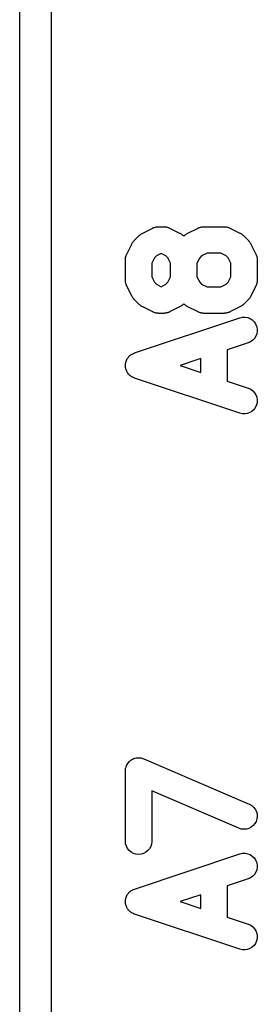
# Model space of a CAD drawing. Extents: x 3.09 to 8.99, y -6.18 to -2.41.
# Tile 116 of 119: x 8.597 to 8.6414, y -3.0435 to -2.8599. Entities that reach past the tile are written whole.
import ezdxf

# ---------------------------------------------------------------- set-up
doc = ezdxf.new("R2010")
doc.units = 0
doc.header["$MEASUREMENT"] = 0
doc.layers.add('BLACK', color=7, linetype='CONTINUOUS')

msp = doc.modelspace()

# ---------------------------------------------------------------- linework, layer by layer
at = {"layer": 'BLACK', "linetype": 'CONTINUOUS'}
for p, q in [((8.60295, -2.46014), (8.60295, -4.85147)), ((8.59705, -3.85764), (8.59705, -2.46295)), ((8.61842, -2.90107), (8.61935, -2.90014)), ((8.61935, -2.90014), (8.61938, -2.90011)), ((8.61938, -2.90011), (8.61949, -2.90003)), ((8.61949, -2.90003), (8.61959, -2.89993)), ((8.61959, -2.89993), (8.61967, -2.89988)), ((8.61967, -2.89988), (8.61975, -2.89981)), ((8.61975, -2.89981), (8.61988, -2.89975)), ((8.61988, -2.89975), (8.61999, -2.89968)), ((8.61999, -2.89968), (8.62187, -2.89874)), ((8.62187, -2.89874), (8.6219, -2.89872)), ((8.6219, -2.89872), (8.62197, -2.8987)), ((8.62197, -2.8987), (8.62203, -2.89866)), ((8.62203, -2.89866), (8.62219, -2.89862)), ((8.62219, -2.89862), (8.62235, -2.89856)), ((8.62235, -2.89856), (8.62242, -2.89855)), ((8.62242, -2.89855), (8.62249, -2.89853)), ((8.62249, -2.89853), (8.62266, -2.89851)), ((8.62266, -2.89851), (8.62283, -2.89848)), ((8.62283, -2.89848), (8.6229, -2.89849)), ((8.6229, -2.89849), (8.62297, -2.89848)), ((8.62297, -2.89848), (8.62391, -2.89848)), ((8.62391, -2.89848), (8.62394, -2.89848)), ((8.62394, -2.89848), (8.62401, -2.89849)), ((8.62401, -2.89849), (8.62409, -2.89849)), ((8.62409, -2.89849), (8.62425, -2.89851)), ((8.62425, -2.89851), (8.62442, -2.89853)), ((8.62442, -2.89853), (8.62449, -2.89855)), ((8.62449, -2.89855), (8.62456, -2.89857)), ((8.62456, -2.89857), (8.62472, -2.89863)), ((8.62472, -2.89863), (8.62488, -2.89868)), ((8.62488, -2.89868), (8.62494, -2.89871)), ((8.62494, -2.89871), (8.62501, -2.89874)), ((8.62501, -2.89874), (8.62688, -2.89968)), ((8.62688, -2.89968), (8.62691, -2.89969)), ((8.62691, -2.89969), (8.62703, -2.89977)), ((8.62703, -2.89977), (8.62715, -2.89983)), ((8.62715, -2.89983), (8.62723, -2.8999)), ((8.62723, -2.8999), (8.62732, -2.89995)), ((8.62732, -2.89995), (8.62741, -2.90005)), ((8.62741, -2.90005), (8.62752, -2.90014)), ((8.62752, -2.90014), (8.62766, -2.90027)), ((8.62766, -2.90027), (8.62779, -2.90014)), ((8.62779, -2.90014), (8.62782, -2.90011)), ((8.62782, -2.90011), (8.62792, -2.90003)), ((8.62792, -2.90003), (8.62802, -2.89993)), ((8.62802, -2.89993), (8.62811, -2.89988)), ((8.62811, -2.89988), (8.62819, -2.89981)), ((8.62819, -2.89981), (8.62831, -2.89975)), ((8.62831, -2.89975), (8.62843, -2.89968)), ((8.62843, -2.89968), (8.63031, -2.89874)), ((8.63031, -2.89874), (8.63034, -2.89872)), ((8.63034, -2.89872), (8.6304, -2.8987)), ((8.6304, -2.8987), (8.63047, -2.89866)), ((8.63047, -2.89866), (8.63063, -2.89862)), ((8.63063, -2.89862), (8.63079, -2.89856)), ((8.63079, -2.89856), (8.63086, -2.89855)), ((8.63086, -2.89855), (8.63093, -2.89853)), ((8.63093, -2.89853), (8.6311, -2.89851)), ((8.6311, -2.89851), (8.63126, -2.89848)), ((8.63126, -2.89848), (8.63133, -2.89849)), ((8.63133, -2.89849), (8.63141, -2.89848)), ((8.63141, -2.89848), (8.63516, -2.89848)), ((8.63516, -2.89848), (8.63519, -2.89848)), ((8.63519, -2.89848), (8.63526, -2.89849)), ((8.63526, -2.89849), (8.63533, -2.89849)), ((8.63533, -2.89849), (8.6355, -2.89851)), ((8.6355, -2.89851), (8.63567, -2.89853)), ((8.63567, -2.89853), (8.63574, -2.89855)), ((8.63574, -2.89855), (8.63581, -2.89857)), ((8.63581, -2.89857), (8.63597, -2.89863)), ((8.63597, -2.89863), (8.63612, -2.89868)), ((8.63612, -2.89868), (8.63619, -2.89871)), ((8.63619, -2.89871), (8.63626, -2.89874)), ((8.63626, -2.89874), (8.63813, -2.89968)), ((8.63813, -2.89968), (8.63816, -2.89969)), ((8.63816, -2.89969), (8.63828, -2.89977)), ((8.63828, -2.89977), (8.6384, -2.89983)), ((8.6384, -2.89983), (8.63848, -2.8999)), ((8.63848, -2.8999), (8.63856, -2.89995)), ((8.63856, -2.89995), (8.63866, -2.90005)), ((8.63866, -2.90005), (8.63877, -2.90014)), ((8.63877, -2.90014), (8.63971, -2.90107)), ((8.61702, -2.90359), (8.61796, -2.90171)), ((8.61796, -2.90171), (8.61797, -2.90168)), ((8.61797, -2.90168), (8.61805, -2.90157)), ((8.61805, -2.90157), (8.61811, -2.90145)), ((8.61811, -2.90145), (8.61818, -2.90137)), ((8.61818, -2.90137), (8.61823, -2.90128)), ((8.61823, -2.90128), (8.61833, -2.90118)), ((8.61833, -2.90118), (8.61842, -2.90107)), ((8.63971, -2.90107), (8.63973, -2.9011)), ((8.63973, -2.9011), (8.63982, -2.90121)), ((8.63982, -2.90121), (8.63991, -2.90131)), ((8.63991, -2.90131), (8.63997, -2.90139)), ((8.63997, -2.90139), (8.64003, -2.90147)), ((8.64003, -2.90147), (8.6401, -2.9016)), ((8.6401, -2.9016), (8.64017, -2.90171)), ((8.64017, -2.90171), (8.64111, -2.90359)), ((8.61685, -2.90404), (8.61691, -2.90388)), ((8.61691, -2.90388), (8.61696, -2.90372)), ((8.61696, -2.90372), (8.61699, -2.90366)), ((8.61699, -2.90366), (8.61702, -2.90359)), ((8.62255, -2.9039), (8.62218, -2.90427)), ((8.62344, -2.90346), (8.62255, -2.9039)), ((8.62432, -2.9039), (8.62344, -2.90346)), ((8.6247, -2.90427), (8.62432, -2.9039)), ((8.63099, -2.9039), (8.63062, -2.90427)), ((8.63199, -2.9034), (8.63099, -2.9039)), ((8.63457, -2.9034), (8.63199, -2.9034)), ((8.63557, -2.9039), (8.63457, -2.9034)), ((8.63595, -2.90427), (8.63557, -2.9039)), ((8.64111, -2.90359), (8.64112, -2.90362)), ((8.64112, -2.90362), (8.64115, -2.90369)), ((8.64115, -2.90369), (8.64118, -2.90375)), ((8.64118, -2.90375), (8.64123, -2.90391)), ((8.64123, -2.90391), (8.64129, -2.90407)), ((8.61676, -2.90465), (8.61677, -2.90458)), ((8.61676, -2.90469), (8.61676, -2.90465)), ((8.61676, -2.90844), (8.61676, -2.90469)), ((8.61677, -2.90451), (8.61679, -2.90434)), ((8.61677, -2.90458), (8.61677, -2.90451)), ((8.61679, -2.90434), (8.61681, -2.90418)), ((8.61681, -2.90418), (8.61684, -2.90411)), ((8.61684, -2.90411), (8.61685, -2.90404)), ((8.62218, -2.90427), (8.62168, -2.90527)), ((8.62168, -2.90527), (8.62168, -2.90786)), ((8.6252, -2.90527), (8.6247, -2.90427)), ((8.6252, -2.90786), (8.6252, -2.90527)), ((8.63062, -2.90427), (8.63012, -2.90527)), ((8.63012, -2.90527), (8.63012, -2.90786)), ((8.63644, -2.90527), (8.63595, -2.90427)), ((8.63644, -2.90786), (8.63644, -2.90527)), ((8.64129, -2.90407), (8.6413, -2.90414)), ((8.6413, -2.90414), (8.64132, -2.90421)), ((8.64132, -2.90421), (8.64134, -2.90438)), ((8.64134, -2.90438), (8.64136, -2.90454)), ((8.64136, -2.90454), (8.64136, -2.90462)), ((8.64136, -2.90462), (8.64137, -2.90469)), ((8.64137, -2.90469), (8.64137, -2.90844)), ((8.61677, -2.90851), (8.61676, -2.90844)), ((8.61676, -2.90858), (8.61677, -2.90851)), ((8.61679, -2.90875), (8.61676, -2.90858)), ((8.61681, -2.90892), (8.61679, -2.90875)), ((8.61683, -2.90899), (8.61681, -2.90892)), ((8.61684, -2.90906), (8.61683, -2.90899)), ((8.6169, -2.90921), (8.61684, -2.90906)), ((8.61695, -2.90938), (8.6169, -2.90921)), ((8.61698, -2.90944), (8.61695, -2.90938)), ((8.617, -2.90951), (8.61698, -2.90944)), ((8.62168, -2.90786), (8.62218, -2.90886)), ((8.62218, -2.90886), (8.62255, -2.90923)), ((8.62255, -2.90923), (8.62344, -2.90967)), ((8.62344, -2.90967), (8.62432, -2.90923)), ((8.62432, -2.90923), (8.6247, -2.90886)), ((8.6247, -2.90886), (8.6252, -2.90786)), ((8.63012, -2.90786), (8.63062, -2.90886)), ((8.63062, -2.90886), (8.63099, -2.90923)), ((8.63099, -2.90923), (8.63199, -2.90973)), ((8.63457, -2.90973), (8.63557, -2.90923)), ((8.63557, -2.90923), (8.63595, -2.90886)), ((8.63595, -2.90886), (8.63644, -2.90786)), ((8.64113, -2.90947), (8.64111, -2.90954)), ((8.64117, -2.90941), (8.64113, -2.90947)), ((8.64122, -2.90925), (8.64117, -2.90941)), ((8.64128, -2.90909), (8.64122, -2.90925)), ((8.64129, -2.90902), (8.64128, -2.90909)), ((8.64131, -2.90895), (8.64129, -2.90902)), ((8.64133, -2.90878), (8.64131, -2.90895)), ((8.64136, -2.90862), (8.64133, -2.90878)), ((8.64137, -2.90847), (8.64136, -2.90854)), ((8.64136, -2.90854), (8.64136, -2.90862)), ((8.64137, -2.90844), (8.64137, -2.90847)), ((8.61702, -2.90954), (8.617, -2.90951)), ((8.61796, -2.91141), (8.61702, -2.90954)), ((8.63199, -2.90973), (8.63457, -2.90973)), ((8.64111, -2.90954), (8.64017, -2.91141)), ((8.61803, -2.91153), (8.61796, -2.91141)), ((8.61809, -2.91165), (8.61803, -2.91153)), ((8.61816, -2.91173), (8.61809, -2.91165)), ((8.61821, -2.91182), (8.61816, -2.91173)), ((8.61831, -2.91192), (8.61821, -2.91182)), ((8.61839, -2.91203), (8.61831, -2.91192)), ((8.61842, -2.91205), (8.61839, -2.91203)), ((8.61935, -2.91299), (8.61842, -2.91205)), ((8.61946, -2.91308), (8.61935, -2.91299)), ((8.61956, -2.91317), (8.61946, -2.91308)), ((8.62739, -2.9131), (8.62729, -2.9132)), ((8.6275, -2.91301), (8.62739, -2.9131)), ((8.62752, -2.91299), (8.6275, -2.91301)), ((8.62766, -2.91286), (8.62752, -2.91299)), ((8.62779, -2.91299), (8.62766, -2.91286)), ((8.6279, -2.91308), (8.62779, -2.91299)), ((8.628, -2.91317), (8.6279, -2.91308)), ((8.63864, -2.9131), (8.63854, -2.9132)), ((8.63875, -2.91301), (8.63864, -2.9131)), ((8.63877, -2.91299), (8.63875, -2.91301)), ((8.63971, -2.91205), (8.63877, -2.91299)), ((8.6398, -2.91195), (8.63971, -2.91205)), ((8.63989, -2.91185), (8.6398, -2.91195)), ((8.63995, -2.91176), (8.63989, -2.91185)), ((8.64001, -2.91168), (8.63995, -2.91176)), ((8.64008, -2.91156), (8.64001, -2.91168)), ((8.64015, -2.91144), (8.64008, -2.91156)), ((8.64017, -2.91141), (8.64015, -2.91144)), ((8.61965, -2.91323), (8.61956, -2.91317)), ((8.61973, -2.9133), (8.61965, -2.91323)), ((8.61985, -2.91336), (8.61973, -2.9133)), ((8.61996, -2.91344), (8.61985, -2.91336)), ((8.61999, -2.91345), (8.61996, -2.91344)), ((8.62187, -2.91439), (8.61999, -2.91345)), ((8.62194, -2.91441), (8.62187, -2.91439)), ((8.622, -2.91445), (8.62194, -2.91441)), ((8.62216, -2.9145), (8.622, -2.91445)), ((8.62232, -2.91456), (8.62216, -2.9145)), ((8.62239, -2.91457), (8.62232, -2.91456)), ((8.62246, -2.91459), (8.62239, -2.91457)), ((8.62262, -2.91461), (8.62246, -2.91459)), ((8.62279, -2.91464), (8.62262, -2.91461)), ((8.62286, -2.91464), (8.62279, -2.91464)), ((8.62294, -2.91465), (8.62286, -2.91464)), ((8.62297, -2.91465), (8.62294, -2.91465)), ((8.62391, -2.91465), (8.62297, -2.91465)), ((8.62398, -2.91464), (8.62391, -2.91465)), ((8.62405, -2.91464), (8.62398, -2.91464)), ((8.62422, -2.91462), (8.62405, -2.91464)), ((8.62438, -2.9146), (8.62422, -2.91462)), ((8.62445, -2.91458), (8.62438, -2.9146)), ((8.62453, -2.91457), (8.62445, -2.91458)), ((8.62468, -2.91451), (8.62453, -2.91457)), ((8.62484, -2.91446), (8.62468, -2.91451)), ((8.62491, -2.91443), (8.62484, -2.91446)), ((8.62498, -2.9144), (8.62491, -2.91443)), ((8.62501, -2.91439), (8.62498, -2.9144)), ((8.62688, -2.91345), (8.62501, -2.91439)), ((8.627, -2.91338), (8.62688, -2.91345)), ((8.62712, -2.91331), (8.627, -2.91338)), ((8.6272, -2.91325), (8.62712, -2.91331)), ((8.62729, -2.9132), (8.6272, -2.91325)), ((8.62808, -2.91323), (8.628, -2.91317)), ((8.62816, -2.9133), (8.62808, -2.91323)), ((8.62828, -2.91336), (8.62816, -2.9133)), ((8.6284, -2.91344), (8.62828, -2.91336)), ((8.62843, -2.91345), (8.6284, -2.91344)), ((8.63031, -2.91439), (8.62843, -2.91345)), ((8.63037, -2.91441), (8.63031, -2.91439)), ((8.63044, -2.91445), (8.63037, -2.91441)), ((8.6306, -2.9145), (8.63044, -2.91445)), ((8.63075, -2.91456), (8.6306, -2.9145)), ((8.63083, -2.91457), (8.63075, -2.91456)), ((8.63089, -2.91459), (8.63083, -2.91457)), ((8.63106, -2.91461), (8.63089, -2.91459)), ((8.63123, -2.91464), (8.63106, -2.91461)), ((8.6313, -2.91464), (8.63123, -2.91464)), ((8.63137, -2.91465), (8.6313, -2.91464)), ((8.63141, -2.91465), (8.63137, -2.91465)), ((8.63516, -2.91465), (8.63141, -2.91465)), ((8.63523, -2.91464), (8.63516, -2.91465)), ((8.6353, -2.91464), (8.63523, -2.91464)), ((8.63547, -2.91462), (8.6353, -2.91464)), ((8.63563, -2.9146), (8.63547, -2.91462)), ((8.6357, -2.91458), (8.63563, -2.9146)), ((8.63577, -2.91457), (8.6357, -2.91458)), ((8.63593, -2.91451), (8.63577, -2.91457)), ((8.63609, -2.91446), (8.63593, -2.91451)), ((8.63616, -2.91443), (8.63609, -2.91446)), ((8.63623, -2.9144), (8.63616, -2.91443)), ((8.63626, -2.91439), (8.63623, -2.9144)), ((8.63813, -2.91345), (8.63626, -2.91439)), ((8.63825, -2.91338), (8.63813, -2.91345)), ((8.63837, -2.91331), (8.63825, -2.91338)), ((8.63845, -2.91325), (8.63837, -2.91331)), ((8.63854, -2.9132), (8.63845, -2.91325)), ((8.61844, -2.92204), (8.63813, -2.91548)), ((8.63813, -2.91548), (8.63816, -2.91547)), ((8.63816, -2.91547), (8.63863, -2.91537)), ((8.63863, -2.91537), (8.63911, -2.91536)), ((8.63911, -2.91536), (8.63958, -2.91545)), ((8.63958, -2.91545), (8.64003, -2.91562)), ((8.64003, -2.91562), (8.64043, -2.91588)), ((8.64043, -2.91588), (8.64078, -2.91622)), ((8.64078, -2.91622), (8.64105, -2.91661)), ((8.64105, -2.91661), (8.64124, -2.91705)), ((8.64128, -2.91847), (8.6411, -2.91892)), ((8.64124, -2.91705), (8.64135, -2.91752)), ((8.64136, -2.918), (8.64128, -2.91847)), ((8.64135, -2.91752), (8.64136, -2.918)), ((8.63968, -2.92015), (8.63574, -2.92146)), ((8.64012, -2.91995), (8.63968, -2.92015)), ((8.64051, -2.91967), (8.64012, -2.91995)), ((8.64085, -2.91933), (8.64051, -2.91967)), ((8.6411, -2.91892), (8.64085, -2.91933)), ((8.61772, -2.92242), (8.61786, -2.92233)), ((8.61786, -2.92233), (8.618, -2.92224)), ((8.618, -2.92224), (8.61807, -2.92221)), ((8.61807, -2.92221), (8.61813, -2.92217)), ((8.61813, -2.92217), (8.61829, -2.92211)), ((8.61829, -2.92211), (8.61844, -2.92204)), ((8.63574, -2.92146), (8.63574, -2.92729)), ((8.61677, -2.92419), (8.61678, -2.92412)), ((8.61678, -2.92405), (8.61682, -2.92388)), ((8.61678, -2.92412), (8.61678, -2.92405)), ((8.61682, -2.92388), (8.61685, -2.92371)), ((8.61685, -2.92371), (8.61688, -2.92365)), ((8.61688, -2.92365), (8.61689, -2.92358)), ((8.61689, -2.92358), (8.61696, -2.92343)), ((8.61696, -2.92343), (8.61702, -2.92327)), ((8.61702, -2.92327), (8.61706, -2.92321)), ((8.61706, -2.92321), (8.61709, -2.92314)), ((8.61709, -2.92314), (8.61719, -2.923)), ((8.61719, -2.923), (8.61728, -2.92286)), ((8.61728, -2.92286), (8.61733, -2.92281)), ((8.61733, -2.92281), (8.61737, -2.92275)), ((8.61737, -2.92275), (8.61749, -2.92264)), ((8.61749, -2.92264), (8.61761, -2.92251)), ((8.61761, -2.92251), (8.61767, -2.92247)), ((8.61767, -2.92247), (8.61772, -2.92242)), ((8.63082, -2.9231), (8.627, -2.92437)), ((8.63082, -2.92565), (8.63082, -2.9231)), ((8.61676, -2.92453), (8.61677, -2.92436)), ((8.61678, -2.9246), (8.61676, -2.92453)), ((8.61677, -2.92436), (8.61677, -2.92419)), ((8.61678, -2.92467), (8.61678, -2.9246)), ((8.61681, -2.92483), (8.61678, -2.92467)), ((8.61684, -2.925), (8.61681, -2.92483)), ((8.61687, -2.92507), (8.61684, -2.925)), ((8.61688, -2.92514), (8.61687, -2.92507)), ((8.61695, -2.92529), (8.61688, -2.92514)), ((8.61701, -2.92545), (8.61695, -2.92529)), ((8.61704, -2.92551), (8.61701, -2.92545)), ((8.61707, -2.92558), (8.61704, -2.92551)), ((8.61717, -2.92571), (8.61707, -2.92558)), ((8.61726, -2.92586), (8.61717, -2.92571)), ((8.61731, -2.92591), (8.61726, -2.92586)), ((8.61735, -2.92597), (8.61731, -2.92591)), ((8.61747, -2.92609), (8.61735, -2.92597)), ((8.627, -2.92437), (8.63082, -2.92565)), ((8.61759, -2.92621), (8.61747, -2.92609)), ((8.61764, -2.92625), (8.61759, -2.92621)), ((8.61769, -2.9263), (8.61764, -2.92625)), ((8.61784, -2.9264), (8.61769, -2.9263)), ((8.61797, -2.9265), (8.61784, -2.9264)), ((8.61804, -2.92652), (8.61797, -2.9265)), ((8.6181, -2.92656), (8.61804, -2.92652)), ((8.61826, -2.92663), (8.6181, -2.92656)), ((8.61841, -2.9267), (8.61826, -2.92663)), ((8.61844, -2.92671), (8.61841, -2.9267)), ((8.63813, -2.93327), (8.61844, -2.92671)), ((8.63574, -2.92729), (8.63968, -2.9286)), ((8.63968, -2.9286), (8.63972, -2.92861)), ((8.63972, -2.92861), (8.64015, -2.92881)), ((8.64015, -2.92881), (8.64054, -2.9291)), ((8.64054, -2.9291), (8.64087, -2.92945)), ((8.64087, -2.92945), (8.64112, -2.92986)), ((8.64112, -2.92986), (8.64128, -2.93031)), ((8.64134, -2.93126), (8.64123, -2.93173)), ((8.64128, -2.93031), (8.64136, -2.93078)), ((8.64136, -2.93078), (8.64134, -2.93126)), ((8.6386, -2.93338), (8.63813, -2.93327)), ((8.63955, -2.93331), (8.63908, -2.93339)), ((8.64, -2.93314), (8.63955, -2.93331)), ((8.64041, -2.93289), (8.64, -2.93314)), ((8.64076, -2.93256), (8.64041, -2.93289)), ((8.64104, -2.93217), (8.64076, -2.93256)), ((8.64123, -2.93173), (8.64104, -2.93217)), ((8.63908, -2.93339), (8.6386, -2.93338)), ((8.61831, -2.99771), (8.61854, -2.99765)), ((8.61854, -2.99765), (8.61876, -2.99758)), ((8.61876, -2.99758), (8.61877, -2.99758)), ((8.61877, -2.99758), (8.61878, -2.99758)), ((8.61878, -2.99758), (8.61901, -2.99756)), ((8.61901, -2.99756), (8.61924, -2.99754)), ((8.61924, -2.99754), (8.61925, -2.99754)), ((8.61925, -2.99754), (8.61925, -2.99754)), ((8.61925, -2.99754), (8.61949, -2.99757)), ((8.61949, -2.99757), (8.61971, -2.99759)), ((8.61971, -2.99759), (8.61972, -2.99759)), ((8.61972, -2.99759), (8.61973, -2.99759)), ((8.61973, -2.99759), (8.61996, -2.99767)), ((8.61681, -2.99949), (8.61682, -2.99948)), ((8.61682, -2.99947), (8.61689, -2.99925)), ((8.61682, -2.99948), (8.61682, -2.99947)), ((8.61689, -2.99925), (8.61696, -2.99903)), ((8.61696, -2.99903), (8.61696, -2.99902)), ((8.61696, -2.99902), (8.61697, -2.99902)), ((8.61697, -2.99902), (8.61708, -2.99882)), ((8.61708, -2.99882), (8.61719, -2.99861)), ((8.61719, -2.99861), (8.6172, -2.9986)), ((8.6172, -2.9986), (8.61735, -2.99842)), ((8.6172, -2.9986), (8.6172, -2.9986)), ((8.61735, -2.99842), (8.6175, -2.99824)), ((8.6175, -2.99824), (8.61751, -2.99824)), ((8.61751, -2.99823), (8.61769, -2.99809)), ((8.61751, -2.99824), (8.61751, -2.99823)), ((8.61769, -2.99809), (8.61787, -2.99794)), ((8.61787, -2.99794), (8.61788, -2.99794)), ((8.61788, -2.99794), (8.61789, -2.99793)), ((8.61789, -2.99793), (8.61809, -2.99783)), ((8.61809, -2.99783), (8.6183, -2.99772)), ((8.6183, -2.99772), (8.61831, -2.99772)), ((8.61831, -2.99772), (8.61831, -2.99771)), ((8.61996, -2.99767), (8.62017, -2.99773)), ((8.62017, -2.99773), (8.62018, -2.99774)), ((8.62018, -2.99774), (8.62019, -2.99774)), ((8.62019, -2.99774), (8.63987, -3.00618)), ((8.61676, -2.99995), (8.61679, -2.99972)), ((8.61676, -2.99996), (8.61676, -2.99995)), ((8.61676, -2.99997), (8.61676, -2.99996)), ((8.61676, -3), (8.61676, -2.99997)), ((8.61676, -3.01313), (8.61676, -3)), ((8.61679, -2.99972), (8.61681, -2.99949)), ((8.63794, -3.0107), (8.62168, -3.00373)), ((8.62168, -3.00373), (8.62168, -3.01313)), ((8.63987, -3.00618), (8.63991, -3.00619)), ((8.63991, -3.00619), (8.64032, -3.00643)), ((8.64032, -3.00643), (8.64069, -3.00674)), ((8.64069, -3.00674), (8.64098, -3.00712)), ((8.64098, -3.00712), (8.6412, -3.00755)), ((8.6412, -3.00755), (8.64133, -3.00801)), ((8.64137, -3.00849), (8.64131, -3.00897)), ((8.64133, -3.00801), (8.64137, -3.00849)), ((8.64061, -3.01021), (8.64024, -3.01051)), ((8.64093, -3.00984), (8.64061, -3.01021)), ((8.64116, -3.00942), (8.64093, -3.00984)), ((8.64131, -3.00897), (8.64116, -3.00942)), ((8.63839, -3.01085), (8.63794, -3.0107)), ((8.63887, -3.0109), (8.63839, -3.01085)), ((8.63935, -3.01086), (8.63887, -3.0109)), ((8.63981, -3.01073), (8.63935, -3.01086)), ((8.64024, -3.01051), (8.63981, -3.01073)), ((8.61681, -3.0136), (8.61676, -3.01313)), ((8.61695, -3.01406), (8.61681, -3.0136)), ((8.61717, -3.01449), (8.61695, -3.01406)), ((8.62148, -3.01409), (8.62125, -3.01452)), ((8.62163, -3.01364), (8.62148, -3.01409)), ((8.62168, -3.01316), (8.62163, -3.01364)), ((8.62168, -3.01313), (8.62168, -3.01316)), ((8.61747, -3.01486), (8.61717, -3.01449)), ((8.61784, -3.01517), (8.61747, -3.01486)), ((8.61827, -3.01539), (8.61784, -3.01517)), ((8.61873, -3.01554), (8.61827, -3.01539)), ((8.61844, -3.02204), (8.63813, -3.01548)), ((8.6192, -3.01559), (8.61873, -3.01554)), ((8.61968, -3.01554), (8.6192, -3.01559)), ((8.62014, -3.01541), (8.61968, -3.01554)), ((8.62057, -3.01518), (8.62014, -3.01541)), ((8.62094, -3.01488), (8.62057, -3.01518)), ((8.62125, -3.01452), (8.62094, -3.01488)), ((8.63813, -3.01548), (8.63816, -3.01547)), ((8.63816, -3.01547), (8.63863, -3.01537)), ((8.63863, -3.01537), (8.63911, -3.01536)), ((8.63911, -3.01536), (8.63958, -3.01545)), ((8.63958, -3.01545), (8.64003, -3.01562)), ((8.64003, -3.01562), (8.64043, -3.01588)), ((8.64043, -3.01588), (8.64078, -3.01622)), ((8.64078, -3.01622), (8.64105, -3.01661)), ((8.64105, -3.01661), (8.64124, -3.01705)), ((8.64124, -3.01705), (8.64135, -3.01752)), ((8.64135, -3.01752), (8.64136, -3.018)), ((8.64051, -3.01967), (8.64012, -3.01995)), ((8.64085, -3.01933), (8.64051, -3.01967)), ((8.6411, -3.01892), (8.64085, -3.01933)), ((8.64128, -3.01847), (8.6411, -3.01892)), ((8.64136, -3.018), (8.64128, -3.01847)), ((8.63968, -3.02015), (8.63574, -3.02146)), ((8.63574, -3.02146), (8.63574, -3.02729)), ((8.64012, -3.01995), (8.63968, -3.02015)), ((8.61696, -3.02343), (8.61702, -3.02327)), ((8.61702, -3.02327), (8.61706, -3.02321)), ((8.61706, -3.02321), (8.61709, -3.02314)), ((8.61709, -3.02314), (8.61719, -3.023)), ((8.61719, -3.023), (8.61728, -3.02286)), ((8.61728, -3.02286), (8.61733, -3.02281)), ((8.61733, -3.02281), (8.61737, -3.02275)), ((8.61737, -3.02275), (8.61749, -3.02264)), ((8.61749, -3.02264), (8.61761, -3.02251)), ((8.61761, -3.02251), (8.61767, -3.02247)), ((8.61767, -3.02247), (8.61772, -3.02242)), ((8.61772, -3.02242), (8.61786, -3.02233)), ((8.61786, -3.02233), (8.618, -3.02224)), ((8.618, -3.02224), (8.61807, -3.02221)), ((8.61807, -3.02221), (8.61813, -3.02217)), ((8.61813, -3.02217), (8.61829, -3.02211)), ((8.61829, -3.02211), (8.61844, -3.02204)), ((8.63082, -3.0231), (8.627, -3.02437)), ((8.63082, -3.02565), (8.63082, -3.0231)), ((8.61676, -3.02453), (8.61677, -3.02436)), ((8.61678, -3.0246), (8.61676, -3.02453)), ((8.61677, -3.02419), (8.61678, -3.02412)), ((8.61677, -3.02436), (8.61677, -3.02419)), ((8.61678, -3.02405), (8.61682, -3.02388)), ((8.61678, -3.02412), (8.61678, -3.02405)), ((8.61678, -3.02467), (8.61678, -3.0246)), ((8.61681, -3.02483), (8.61678, -3.02467)), ((8.61684, -3.025), (8.61681, -3.02483)), ((8.61682, -3.02388), (8.61685, -3.02371)), ((8.61687, -3.02507), (8.61684, -3.025)), ((8.61685, -3.02371), (8.61688, -3.02365)), ((8.61688, -3.02514), (8.61687, -3.02507)), ((8.61688, -3.02365), (8.61689, -3.02358)), ((8.61695, -3.02529), (8.61688, -3.02514)), ((8.61689, -3.02358), (8.61696, -3.02343)), ((8.627, -3.02437), (8.63082, -3.02565)), ((8.61701, -3.02545), (8.61695, -3.02529)), ((8.61704, -3.02551), (8.61701, -3.02545)), ((8.61707, -3.02558), (8.61704, -3.02551)), ((8.61717, -3.02571), (8.61707, -3.02558)), ((8.61726, -3.02586), (8.61717, -3.02571)), ((8.61731, -3.02591), (8.61726, -3.02586)), ((8.61735, -3.02597), (8.61731, -3.02591)), ((8.61747, -3.02609), (8.61735, -3.02597)), ((8.61759, -3.02621), (8.61747, -3.02609)), ((8.61764, -3.02625), (8.61759, -3.02621)), ((8.61769, -3.0263), (8.61764, -3.02625)), ((8.61784, -3.0264), (8.61769, -3.0263)), ((8.61797, -3.0265), (8.61784, -3.0264)), ((8.61804, -3.02652), (8.61797, -3.0265)), ((8.6181, -3.02656), (8.61804, -3.02652)), ((8.61826, -3.02663), (8.6181, -3.02656)), ((8.61841, -3.0267), (8.61826, -3.02663)), ((8.61844, -3.02671), (8.61841, -3.0267)), ((8.63813, -3.03327), (8.61844, -3.02671)), ((8.63574, -3.02729), (8.63968, -3.0286)), ((8.63968, -3.0286), (8.63972, -3.02861)), ((8.63972, -3.02861), (8.64015, -3.02881)), ((8.64015, -3.02881), (8.64054, -3.0291)), ((8.64054, -3.0291), (8.64087, -3.02945)), ((8.64087, -3.02945), (8.64112, -3.02986)), ((8.64112, -3.02986), (8.64128, -3.03031)), ((8.64128, -3.03031), (8.64136, -3.03078)), ((8.64104, -3.03217), (8.64076, -3.03256)), ((8.64123, -3.03173), (8.64104, -3.03217)), ((8.64134, -3.03126), (8.64123, -3.03173)), ((8.64136, -3.03078), (8.64134, -3.03126)), ((8.6386, -3.03338), (8.63813, -3.03327)), ((8.63908, -3.03339), (8.6386, -3.03338)), ((8.63955, -3.03331), (8.63908, -3.03339)), ((8.64, -3.03314), (8.63955, -3.03331)), ((8.64041, -3.03289), (8.64, -3.03314)), ((8.64076, -3.03256), (8.64041, -3.03289))]:
    msp.add_line(p, q, dxfattribs=at)

doc.saveas('drawing.dxf')
